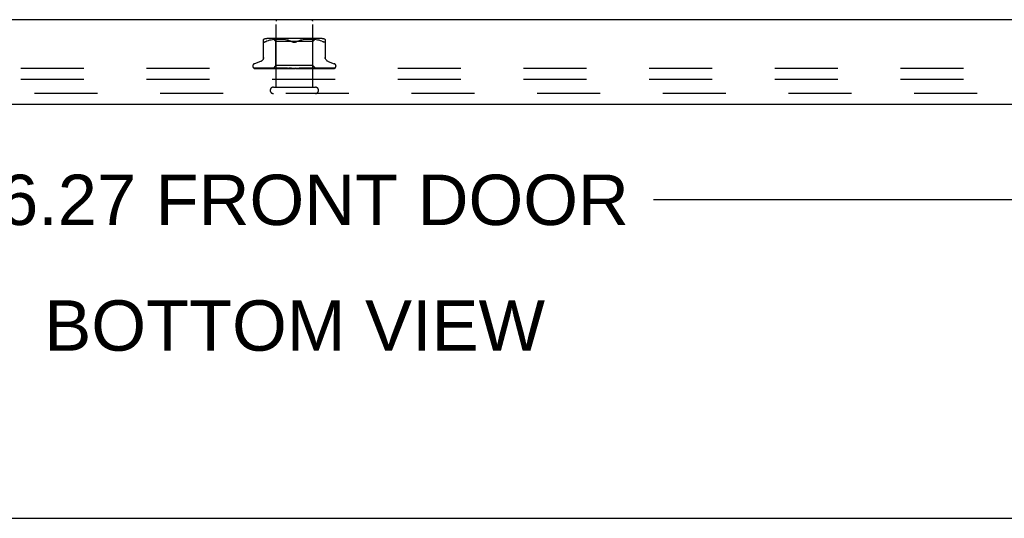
# Model space of a CAD drawing. Header units: inches. Extents: x 0 to 77.3, y 0 to 50.
# Tile 15 of 49: x 63.5 to 70.2, y 0 to 3.4. Entities that reach past the tile are written whole.
import ezdxf

# ---------------------------------------------------------------- set-up
doc = ezdxf.new("R2010")
doc.units = ezdxf.units.IN
doc.header["$LTSCALE"] = 4.25
doc.header["$MEASUREMENT"] = 0
doc.linetypes.add('HIDDEN', pattern=[0.2, 0.1, -0.1])
doc.layers.get('0').update_dxf_attribs({"linetype": 'CONTINUOUS'})
for name, color, linetype in [('DEFAULT_2', 8, 'HIDDEN'), ('DIMENSIONS', 7, 'CONTINUOUS'), ('FRONT_COVER', 7, 'CONTINUOUS')]:
    doc.layers.add(name, color=color, linetype=linetype)
doc.styles.get("Standard").update_dxf_attribs({"font": 'arial.ttf'})
doc.dimstyles.new('DIMSTYLE_1', dxfattribs={"dimtxt": 0.340909, "dimasz": 0.454545, "dimexe": 0.09, "dimexo": 0.07, "dimgap": 0.0375, "dimtad": 0, "dimtih": 1, "dimtoh": 1, "dimzin": 4, "dimdsep": 46, "dimtxsty": 'Standard', "dimblk": '_FILLED', "dimblk1": '_FILLED', "dimblk2": '_FILLED', "dimcen": 0.09, "dimadec": 3, "dimazin": 1, "dimtfac": 1, "dimtdec": 3, "dimtofl": 0, "dimtmove": 0, "dimatfit": 3, "dimldrblk": '_FILLED', "dimfxl": 0, "dimtolj": 1, "dimtzin": 4, "dimarcsym": 0})

# ---------------------------------------------------------------- blocks, each defined once
blk = doc.blocks.new('_FILLED')
at = {"color": 0, "linetype": 'ByBlock'}
blk.add_solid([(0, 0), (-1, 0.2), (-1, -0.2)], dxfattribs=at)
blk = doc.blocks.new('*D9')
at = {"layer": 'DIMENSIONS', "color": 2, "linetype": 'Continuous'}
for p, q in [((57.2399, 2.5988), (57.2399, 1.7466)), ((73.5099, 2.5988), (73.5099, 1.7466)), ((57.2399, 2.1557), (62.9448, 2.1557)), ((73.5099, 2.1557), (67.805, 2.1557))]:
    blk.add_line(p, q, dxfattribs=at)
at = {"layer": 'DIMENSIONS', "color": 2, "linetype": 'Continuous', "xscale": 0.4545454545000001, "yscale": 0.4545454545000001, "zscale": 0.4545454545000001, "rotation": 180}
blk.add_blockref('_FILLED', (57.2399, 2.1557), dxfattribs=at)
at = {"layer": 'DIMENSIONS', "color": 2, "linetype": 'Continuous', "xscale": 0.4545454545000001, "yscale": 0.4545454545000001, "zscale": 0.4545454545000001}
blk.add_blockref('_FILLED', (73.5099, 2.1557), dxfattribs=at)
at = {"layer": 'DIMENSIONS', "color": 2, "linetype": 'Continuous', "insert": (65.3749, 2.3261), "char_height": 0.340909, "width": 4.519263, "attachment_point": 2, "line_spacing_factor": 0.9}
blk.add_mtext('16.27 FRONT DOOR', dxfattribs=at)

msp = doc.modelspace()

# ---------------------------------------------------------------- linework, layer by layer
at = {"color": 7, "linetype": 'Continuous'}
msp.add_line((0, 0), (77.272727, 0), dxfattribs=at)
at = {"layer": 'DEFAULT_2', "color": 8, "linetype": 'HIDDEN'}
for p, q in [((73.299874, 3.045024), (57.449874, 3.045024)), ((73.299874, 2.970024), (57.449874, 2.970024))]:
    msp.add_line(p, q, dxfattribs=at)
at = {"layer": 'FRONT_COVER', "color": 3, "linetype": 'Continuous'}
for p, q in [((73.494874, 3.375024), (57.254874, 3.375024)), ((73.392874, 2.800024), (57.356874, 2.800024))]:
    msp.add_line(p, q, dxfattribs=at)
at = {"layer": 'FRONT_COVER', "color": 8, "linetype": 'HIDDEN'}
for p, q in [((65.250874, 2.918024), (65.250874, 3.365024)), ((65.498874, 2.918024), (65.498874, 3.365024)), ((65.16654, 3.112309), (65.16654, 3.241532)), ((65.189586, 3.229718), (65.181124, 3.226113)), ((65.198446, 3.232784), (65.189556, 3.229708)), ((65.554466, 3.247048), (65.195281, 3.247048)), ((65.207803, 3.235293), (65.198398, 3.232769)), ((65.217359, 3.237295), (65.207751, 3.23528)), ((65.226895, 3.238806), (65.217308, 3.237285)), ((65.236265, 3.23991), (65.226845, 3.238799)), ((65.249624, 3.227048), (65.229624, 3.247048)), ((65.245192, 3.240675), (65.236209, 3.239905)), ((65.253842, 3.241158), (65.245109, 3.240669)), ((65.500124, 3.227048), (65.249624, 3.227048)), ((65.249624, 3.064025), (65.249624, 3.227048)), ((65.262223, 3.241444), (65.253727, 3.241153)), ((65.270535, 3.241527), (65.262079, 3.241441)), ((65.278961, 3.241447), (65.270364, 3.241527)), ((65.287548, 3.241159), (65.278771, 3.241451)), ((65.296434, 3.240656), (65.287349, 3.241168)), ((65.305532, 3.239872), (65.296239, 3.24067)), ((65.314845, 3.238764), (65.305351, 3.23989)), ((65.324236, 3.237262), (65.314691, 3.238785)), ((65.333617, 3.235298), (65.324116, 3.237284)), ((65.34284, 3.232823), (65.333533, 3.235318)), ((65.351689, 3.22976), (65.36029, 3.226113)), ((65.398059, 3.22976), (65.389457, 3.226113)), ((65.406955, 3.232837), (65.398038, 3.229752)), ((65.416214, 3.235318), (65.406907, 3.232823)), ((65.425632, 3.237284), (65.416131, 3.235298)), ((65.435056, 3.238785), (65.425511, 3.237262)), ((65.444396, 3.23989), (65.434902, 3.238764)), ((65.453509, 3.24067), (65.444216, 3.239872)), ((65.462399, 3.241168), (65.453313, 3.240656)), ((65.470976, 3.241451), (65.4622, 3.241159)), ((65.479383, 3.241527), (65.470787, 3.241447)), ((65.487669, 3.241441), (65.479213, 3.241527)), ((65.496021, 3.241153), (65.487524, 3.241444)), ((65.504638, 3.240669), (65.495906, 3.241158)), ((65.500124, 3.227048), (65.520124, 3.247048)), ((65.500124, 3.064025), (65.500124, 3.227048)), ((65.513539, 3.239905), (65.504556, 3.240675)), ((65.522902, 3.238799), (65.513483, 3.23991)), ((65.53244, 3.237285), (65.522852, 3.238806)), ((65.541997, 3.23528), (65.532389, 3.237295)), ((65.55135, 3.232769), (65.541944, 3.235293)), ((65.560191, 3.229708), (65.551302, 3.232784)), ((65.560162, 3.229718), (65.568624, 3.226113)), ((65.583207, 3.241532), (65.583207, 3.112309)), ((65.146882, 3.092575), (65.10459, 3.077182)), ((65.230623, 3.045024), (65.249624, 3.064025)), ((65.500124, 3.064025), (65.249624, 3.064025)), ((65.518365, 3.045784), (65.500124, 3.064025)), ((65.602866, 3.092575), (65.645158, 3.077182)), ((65.093624, 3.06152), (65.093624, 3.06069)), ((65.100972, 3.048453), (65.101636, 3.047967)), ((65.172208, 3.046666), (65.103243, 3.047667)), ((65.104661, 3.045024), (65.379213, 3.045024)), ((65.178979, 3.046666), (65.112468, 3.047667)), ((65.113317, 3.047654), (65.114522, 3.046984)), ((65.179825, 3.046666), (65.114243, 3.047667)), ((65.193123, 3.046666), (65.131185, 3.047667)), ((65.194498, 3.046666), (65.134073, 3.047667)), ((65.158698, 3.047667), (65.158629, 3.047671)), ((65.158723, 3.047666), (65.158698, 3.047667)), ((65.213845, 3.046666), (65.158719, 3.047666)), ((65.162613, 3.047666), (65.162558, 3.047668)), ((65.232086, 3.04581), (65.171923, 3.046666)), ((65.237304, 3.04581), (65.178979, 3.046666)), ((65.247253, 3.04581), (65.193123, 3.046666)), ((65.280794, 3.045809), (65.194079, 3.047666)), ((65.194083, 3.047665), (65.194214, 3.047656)), ((65.194222, 3.047656), (65.201373, 3.046887)), ((65.247503, 3.04581), (65.194498, 3.046666)), ((65.228277, 3.046991), (65.198845, 3.047666)), ((65.261977, 3.04581), (65.213845, 3.046666)), ((65.262314, 3.04581), (65.215701, 3.046666)), ((65.256447, 3.046357), (65.228277, 3.046991)), ((65.232086, 3.045811), (65.23201, 3.045787)), ((65.232034, 3.045811), (65.232061, 3.045787)), ((65.303033, 3.045809), (65.235996, 3.047665)), ((65.235997, 3.047665), (65.23625, 3.047649)), ((65.236257, 3.047648), (65.248785, 3.04645)), ((65.237305, 3.045811), (65.237123, 3.045787)), ((65.237152, 3.045811), (65.237274, 3.045787)), ((65.263605, 3.04699), (65.241465, 3.047665)), ((65.247503, 3.045811), (65.247214, 3.045787)), ((65.247254, 3.045811), (65.24746, 3.045787)), ((65.248785, 3.04645), (65.257603, 3.045632)), ((65.256056, 3.045024), (65.261919, 3.045787)), ((65.281207, 3.045809), (65.256447, 3.046357)), ((65.257603, 3.045632), (65.264333, 3.045024)), ((65.262314, 3.04581), (65.261919, 3.045787)), ((65.261977, 3.04581), (65.262251, 3.045787)), ((65.26737, 3.045024), (65.262251, 3.045787)), ((65.284829, 3.046355), (65.263605, 3.04699)), ((65.273684, 3.045024), (65.280706, 3.045787)), ((65.281207, 3.04581), (65.280706, 3.045787)), ((65.280793, 3.045809), (65.281113, 3.045787)), ((65.287515, 3.045024), (65.281113, 3.045787)), ((65.282981, 3.047662), (65.283245, 3.047645)), ((65.32792, 3.045806), (65.282985, 3.047662)), ((65.283273, 3.047643), (65.290019, 3.047035)), ((65.303511, 3.045808), (65.284829, 3.046355)), ((65.303022, 3.046986), (65.288977, 3.04766)), ((65.290019, 3.047035), (65.300657, 3.046087)), ((65.294969, 3.045024), (65.302897, 3.045787)), ((65.300657, 3.046087), (65.304831, 3.045719)), ((65.303139, 3.045804), (65.302897, 3.045787)), ((65.316531, 3.046351), (65.303022, 3.046986)), ((65.303033, 3.045809), (65.303363, 3.045787)), ((65.303511, 3.045808), (65.303139, 3.045804)), ((65.310818, 3.045024), (65.303363, 3.045787)), ((65.304831, 3.045719), (65.308396, 3.045406)), ((65.308396, 3.045406), (65.311437, 3.045141)), ((65.311437, 3.045141), (65.312786, 3.045024)), ((65.328457, 3.045805), (65.316531, 3.046351)), ((65.319141, 3.045024), (65.32769, 3.045787)), ((65.32792, 3.045806), (65.328198, 3.045787)), ((65.336436, 3.045024), (65.328198, 3.045787)), ((65.363444, 3.045024), (65.333506, 3.047643)), ((65.345375, 3.046949), (65.339977, 3.047618)), ((65.345328, 3.045024), (65.354187, 3.045787)), ((65.350662, 3.046318), (65.345375, 3.046949)), ((65.355404, 3.045772), (65.350662, 3.046318)), ((65.372583, 3.045024), (65.381433, 3.045787)), ((65.378402, 3.045024), (65.378778, 3.045218)), ((65.380174, 3.045786), (65.380212, 3.045816)), ((65.38042, 3.046), (65.380489, 3.046059)), ((65.380567, 3.046124), (65.380654, 3.046195)), ((65.390864, 3.045024), (65.38197, 3.045787)), ((65.385069, 3.045024), (65.644911, 3.045024)), ((65.399921, 3.045024), (65.408441, 3.045787)), ((65.416426, 3.046344), (65.408059, 3.045798)), ((65.408638, 3.045802), (65.408441, 3.045787)), ((65.441859, 3.047657), (65.408638, 3.045801)), ((65.417707, 3.045024), (65.408964, 3.045787)), ((65.44166, 3.047643), (65.4118, 3.045024)), ((65.425873, 3.046978), (65.416426, 3.046344)), ((65.435656, 3.047652), (65.425873, 3.046978)), ((65.426353, 3.045024), (65.434236, 3.045787)), ((65.434044, 3.045808), (65.434725, 3.045787)), ((65.449419, 3.046354), (65.434045, 3.045807)), ((65.434552, 3.045808), (65.434236, 3.045787)), ((65.490792, 3.047664), (65.434552, 3.045808)), ((65.443001, 3.045024), (65.434725, 3.045787)), ((65.441669, 3.047644), (65.441869, 3.047658)), ((65.466865, 3.046989), (65.449419, 3.046354)), ((65.450925, 3.045024), (65.457886, 3.045787)), ((65.457768, 3.045809), (65.458324, 3.045787)), ((65.479588, 3.046356), (65.457769, 3.045809)), ((65.458215, 3.04581), (65.457886, 3.045787)), ((65.494173, 3.046665), (65.458216, 3.045809)), ((65.465833, 3.045024), (65.458324, 3.045787)), ((65.461583, 3.045024), (65.468451, 3.045631)), ((65.48504, 3.047663), (65.466865, 3.046989)), ((65.468451, 3.045631), (65.477522, 3.046449)), ((65.472748, 3.045024), (65.478535, 3.045787)), ((65.477522, 3.046449), (65.490514, 3.047646)), ((65.478458, 3.04581), (65.478906, 3.045787)), ((65.505935, 3.046357), (65.478459, 3.04581)), ((65.478835, 3.04581), (65.478535, 3.045787)), ((65.523299, 3.046666), (65.478835, 3.04581)), ((65.485378, 3.045024), (65.478906, 3.045787)), ((65.504398, 3.046991), (65.479588, 3.046356)), ((65.490519, 3.047646), (65.490801, 3.047664)), ((65.491034, 3.045024), (65.493297, 3.045407)), ((65.493297, 3.045407), (65.495438, 3.045787)), ((65.535441, 3.047666), (65.494173, 3.046665)), ((65.495386, 3.04581), (65.495729, 3.045787)), ((65.545422, 3.046666), (65.495387, 3.04581)), ((65.49568, 3.04581), (65.495438, 3.045787)), ((65.547044, 3.046666), (65.495681, 3.04581)), ((65.49838, 3.045407), (65.495729, 3.045787)), ((65.500929, 3.045024), (65.49838, 3.045407)), ((65.530301, 3.047665), (65.504398, 3.046991)), ((65.53721, 3.046992), (65.505935, 3.046357)), ((65.507947, 3.045811), (65.508183, 3.045787)), ((65.563441, 3.046666), (65.507948, 3.04581)), ((65.508149, 3.045811), (65.507983, 3.045787)), ((65.574637, 3.046666), (65.515691, 3.04581)), ((65.515691, 3.045811), (65.515819, 3.045787)), ((65.515793, 3.045811), (65.515718, 3.045787)), ((65.575205, 3.046666), (65.515794, 3.04581)), ((65.578606, 3.046666), (65.518338, 3.04581)), ((65.518338, 3.045811), (65.518344, 3.045805)), ((65.519086, 3.045024), (65.518338, 3.045811)), ((65.518344, 3.045805), (65.518361, 3.045787)), ((65.518993, 3.046036), (65.527628, 3.046883)), ((65.574254, 3.047666), (65.523299, 3.046666)), ((65.564556, 3.046666), (65.525077, 3.046065)), ((65.527628, 3.046883), (65.535227, 3.047651)), ((65.535234, 3.047652), (65.535437, 3.047665)), ((65.569903, 3.047666), (65.53721, 3.046992)), ((65.602435, 3.047667), (65.545422, 3.046666)), ((65.605843, 3.047667), (65.547044, 3.046666)), ((65.550119, 3.045024), (65.556118, 3.045639)), ((65.626731, 3.047667), (65.563441, 3.046666)), ((65.629073, 3.047667), (65.564556, 3.046666)), ((65.574217, 3.047663), (65.574249, 3.047666)), ((65.641915, 3.047667), (65.574637, 3.046666)), ((65.643108, 3.047667), (65.575205, 3.046666)), ((65.64744, 3.047667), (65.578606, 3.046666)), ((65.606094, 3.047685), (65.605838, 3.047666)), ((65.656124, 3.06152), (65.656124, 3.06069)), ((73.392874, 2.875024), (57.356874, 2.875024)), ((65.232874, 2.918024), (65.516874, 2.918024))]:
    msp.add_line(p, q, dxfattribs=at)
for points in [[(65.170448, 3.222672), (65.169138, 3.222806), (65.168068, 3.223202), (65.167254, 3.223878), (65.166727, 3.22485), (65.16654, 3.226113)], [(65.170448, 3.222672), (65.172002, 3.222806), (65.173821, 3.223202)], [(65.181124, 3.226113), (65.178365, 3.22485), (65.175926, 3.223878), (65.173821, 3.223202)], [(65.36029, 3.226113), (65.35171, 3.229752), (65.342792, 3.232837)], [(65.374874, 3.222675), (65.372487, 3.222762), (65.370049, 3.223046), (65.367572, 3.223531), (65.365097, 3.224207), (65.362663, 3.225066), (65.36029, 3.226113)], [(65.36029, 3.226113), (65.361547, 3.225533), (65.362871, 3.224991), (65.364268, 3.22448), (65.365721, 3.224016), (65.367219, 3.223612), (65.36875, 3.223274), (65.370305, 3.223009), (65.371859, 3.22282), (65.37338, 3.222709), (65.374874, 3.222675)], [(65.374874, 3.222675), (65.376782, 3.222733), (65.378704, 3.222909), (65.38064, 3.223208), (65.382551, 3.223617), (65.384406, 3.224132), (65.386188, 3.22473), (65.38787, 3.225388), (65.389457, 3.226113)], [(65.389457, 3.226113), (65.387082, 3.225066), (65.384647, 3.224205), (65.382171, 3.223529), (65.379694, 3.223046), (65.377257, 3.222762), (65.374874, 3.222675)], [(65.583207, 3.226113), (65.583021, 3.22485), (65.582493, 3.223878), (65.58168, 3.223202), (65.58061, 3.222806), (65.5793, 3.222672), (65.577745, 3.222806), (65.575927, 3.223202), (65.573822, 3.223878), (65.571382, 3.22485), (65.568624, 3.226113)], [(65.16654, 3.120153), (65.166307, 3.116482), (65.165603, 3.112818), (65.16443, 3.109264), (65.162805, 3.105876), (65.160759, 3.102723), (65.158326, 3.099866), (65.155563, 3.097353), (65.152527, 3.095232), (65.149267, 3.093522), (65.147349, 3.092745)], [(65.602398, 3.092745), (65.600481, 3.093522), (65.597221, 3.095232), (65.594184, 3.097353), (65.591422, 3.099866), (65.588989, 3.102723), (65.586942, 3.105876), (65.585318, 3.109264), (65.584144, 3.112818), (65.58344, 3.116482), (65.583207, 3.120153)], [(65.103247, 3.047666), (65.102615, 3.047707), (65.10201, 3.047809), (65.101448, 3.047962), (65.100945, 3.048151), (65.100514, 3.048359)], [(65.100522, 3.048354), (65.101398, 3.04791), (65.102697, 3.047331), (65.104072, 3.046798), (65.105525, 3.046304), (65.107062, 3.04584), (65.108694, 3.045404), (65.110318, 3.045024)], [(65.100937, 3.048478), (65.10092, 3.048489), (65.100972, 3.048453)], [(65.103844, 3.047666), (65.103414, 3.047687), (65.102817, 3.047768), (65.102268, 3.047897), (65.10179, 3.048057), (65.101406, 3.048221), (65.101127, 3.048364), (65.100969, 3.048458), (65.100937, 3.048478)], [(65.101636, 3.047967), (65.101982, 3.04772), (65.102378, 3.047447), (65.102814, 3.047159), (65.10329, 3.046859), (65.103803, 3.046554), (65.104351, 3.046248), (65.104933, 3.045945), (65.105547, 3.045652), (65.106193, 3.045371), (65.106868, 3.045108), (65.107101, 3.045024)], [(65.102684, 3.045859), (65.10282, 3.04579), (65.103692, 3.045394), (65.104661, 3.045024)], [(65.112473, 3.047666), (65.112037, 3.047691), (65.111555, 3.047763), (65.111347, 3.04781)], [(65.111351, 3.04781), (65.112737, 3.04747), (65.114753, 3.047003), (65.116842, 3.046553), (65.118997, 3.04612), (65.121219, 3.045703), (65.123506, 3.045304), (65.125233, 3.045024)], [(65.112917, 3.047878), (65.112861, 3.047898), (65.112813, 3.047917), (65.11288, 3.047885), (65.113053, 3.047796), (65.113317, 3.047654)], [(65.114244, 3.047666), (65.113801, 3.047692), (65.113354, 3.04776), (65.113039, 3.047838), (65.112917, 3.047878)], [(65.114522, 3.046984), (65.115018, 3.046715), (65.11555, 3.046436), (65.116113, 3.046154), (65.116705, 3.045872), (65.117325, 3.045597), (65.117971, 3.045332), (65.118642, 3.045082), (65.118809, 3.045024)], [(65.13119, 3.047666), (65.130938, 3.047679), (65.130727, 3.047706)], [(65.130734, 3.047706), (65.132709, 3.047378), (65.135526, 3.046927), (65.13838, 3.04649), (65.141263, 3.046069), (65.144175, 3.045661), (65.147109, 3.04527), (65.149052, 3.045024)], [(65.13357, 3.047718), (65.133564, 3.047719), (65.133633, 3.047697), (65.133827, 3.047624), (65.134139, 3.047491), (65.13455, 3.047303), (65.135045, 3.047066), (65.136241, 3.046485)], [(65.134071, 3.047666), (65.133819, 3.04768), (65.133621, 3.047707), (65.13357, 3.047718)], [(65.136241, 3.046485), (65.136924, 3.046161), (65.137651, 3.045832), (65.138417, 3.045506), (65.13922, 3.045194), (65.139698, 3.045024)], [(65.158638, 3.047671), (65.161158, 3.047346), (65.16471, 3.046899), (65.168256, 3.046467), (65.17179, 3.046048), (65.175311, 3.045644), (65.17881, 3.045256), (65.180972, 3.045024)], [(65.162558, 3.047668), (65.162564, 3.047667), (65.16269, 3.047643), (65.162967, 3.047567), (65.163383, 3.047423), (65.163909, 3.047214), (65.164508, 3.046955), (65.165171, 3.046656), (65.165882, 3.04633), (65.166643, 3.045984), (65.16747, 3.045625), (65.16835, 3.045269), (65.169013, 3.045024)], [(65.215701, 3.046666), (65.180037, 3.047335), (65.162615, 3.047666)], [(65.198843, 3.047665), (65.199034, 3.04765), (65.199349, 3.047597), (65.199778, 3.04749), (65.200301, 3.047321), (65.200899, 3.047096), (65.201544, 3.046827), (65.202229, 3.046524), (65.203678, 3.045863)], [(65.201373, 3.046887), (65.205493, 3.046456), (65.20956, 3.046038), (65.213572, 3.045636), (65.219865, 3.045024)], [(65.203678, 3.045863), (65.204443, 3.045526), (65.205232, 3.045199), (65.205688, 3.045024)], [(65.230695, 3.045024), (65.230975, 3.045216), (65.231287, 3.045407), (65.231632, 3.045597), (65.23201, 3.045787)], [(65.230997, 3.045024), (65.231311, 3.045297), (65.231571, 3.045513), (65.23178, 3.045672), (65.231933, 3.045772), (65.232026, 3.04581), (65.232034, 3.045811)], [(65.231632, 3.045024), (65.231838, 3.045297), (65.231988, 3.045513), (65.232081, 3.045672), (65.232116, 3.045772), (65.232092, 3.04581), (65.232086, 3.045811)], [(65.232435, 3.045024), (65.232291, 3.045216), (65.232181, 3.045407), (65.232104, 3.045597), (65.232061, 3.045787)], [(65.234167, 3.045024), (65.234859, 3.045216), (65.235583, 3.045407), (65.236337, 3.045597), (65.237123, 3.045787)], [(65.235563, 3.045024), (65.235972, 3.045297), (65.236334, 3.045513), (65.236651, 3.045672), (65.236916, 3.045772), (65.237123, 3.04581), (65.237152, 3.045811)], [(65.239323, 3.045024), (65.238761, 3.045216), (65.238232, 3.045407), (65.237736, 3.045597), (65.237274, 3.045787)], [(65.237443, 3.045024), (65.237535, 3.045297), (65.237569, 3.045513), (65.237542, 3.045672), (65.237458, 3.045772), (65.237305, 3.045811)], [(65.241456, 3.047664), (65.241583, 3.047658), (65.242032, 3.047607), (65.242582, 3.047494), (65.243212, 3.04731), (65.243894, 3.047063), (65.244612, 3.046764), (65.245343, 3.046432)], [(65.242723, 3.045024), (65.243804, 3.045216), (65.244913, 3.045407), (65.246049, 3.045597), (65.247214, 3.045787)], [(65.245163, 3.045024), (65.245654, 3.045297), (65.246104, 3.045513), (65.246518, 3.045672), (65.246886, 3.045772), (65.247198, 3.04581), (65.247254, 3.045811)], [(65.245343, 3.046432), (65.246823, 3.045723), (65.247573, 3.045374), (65.248382, 3.045024)], [(65.25111, 3.045024), (65.25015, 3.045216), (65.249221, 3.045407), (65.248325, 3.045597), (65.24746, 3.045787)], [(65.248222, 3.045024), (65.248196, 3.045297), (65.248112, 3.045513), (65.247967, 3.045672), (65.247767, 3.045772), (65.247503, 3.045811)], [(65.259452, 3.045024), (65.260006, 3.045297), (65.260528, 3.045513), (65.261024, 3.045672), (65.261481, 3.045772), (65.261888, 3.04581), (65.261977, 3.04581)], [(65.263578, 3.045024), (65.263435, 3.045297), (65.263237, 3.045513), (65.262979, 3.045672), (65.26267, 3.045772), (65.262314, 3.04581)], [(65.277912, 3.045024), (65.278514, 3.045298), (65.279089, 3.045515), (65.279642, 3.045673), (65.280166, 3.045771), (65.280655, 3.045809), (65.280793, 3.045809)], [(65.282957, 3.045024), (65.282702, 3.045297), (65.282396, 3.045513), (65.282035, 3.045672), (65.281629, 3.045772), (65.281207, 3.04581)], [(65.288959, 3.04766), (65.289559, 3.047601), (65.290232, 3.047466), (65.290935, 3.047256), (65.291624, 3.046995), (65.292294, 3.046697), (65.292933, 3.04638), (65.293546, 3.046056), (65.294143, 3.045733), (65.294737, 3.045416), (65.295342, 3.045109), (65.295519, 3.045024)], [(65.299877, 3.045024), (65.300496, 3.045297), (65.301104, 3.045513), (65.301707, 3.045672), (65.302291, 3.045772), (65.302841, 3.04581), (65.303033, 3.045809)], [(65.305658, 3.045024), (65.30533, 3.045278), (65.304963, 3.045484), (65.304554, 3.045641), (65.304111, 3.045749), (65.30364, 3.045803), (65.303511, 3.045808)], [(65.324553, 3.045024), (65.325171, 3.045297), (65.325789, 3.045513), (65.326414, 3.045672), (65.32703, 3.045772), (65.327623, 3.04581), (65.32792, 3.045806)], [(65.328457, 3.045805), (65.32828, 3.04581), (65.32769, 3.045787)], [(65.33086, 3.045024), (65.330413, 3.045297), (65.32993, 3.045513), (65.329404, 3.045672), (65.328849, 3.045772), (65.328457, 3.045805)], [(65.33989, 3.047627), (65.340316, 3.047566), (65.34098, 3.047411), (65.341619, 3.047197), (65.342198, 3.04695), (65.342722, 3.046683), (65.343187, 3.046412), (65.343609, 3.046144), (65.344002, 3.045879), (65.344377, 3.045622), (65.344745, 3.045374), (65.345131, 3.045126), (65.345301, 3.045024)], [(65.351047, 3.045024), (65.351642, 3.045297), (65.352248, 3.045513), (65.352873, 3.045672), (65.353499, 3.045772), (65.354113, 3.04581), (65.354719, 3.045787)], [(65.355404, 3.045772), (65.354801, 3.04581), (65.354187, 3.045787)], [(65.357654, 3.045024), (65.357133, 3.045297), (65.356585, 3.045513), (65.356004, 3.045672), (65.355404, 3.045772)], [(65.381153, 3.046563), (65.380858, 3.046369), (65.380469, 3.046126), (65.380063, 3.045887), (65.379637, 3.045651), (65.37919, 3.045419), (65.378778, 3.045218)], [(65.378778, 3.045218), (65.378952, 3.045297), (65.379525, 3.045513), (65.380126, 3.045672), (65.380741, 3.045772), (65.381353, 3.04581), (65.38197, 3.045787)], [(65.379214, 3.045024), (65.379462, 3.045193), (65.379662, 3.045342), (65.379828, 3.045475), (65.379947, 3.045576), (65.380033, 3.045653), (65.380089, 3.045703)], [(65.380089, 3.045703), (65.380213, 3.045816), (65.380257, 3.045857), (65.380306, 3.0459)], [(65.380212, 3.045816), (65.380429, 3.046006), (65.380613, 3.046161), (65.380852, 3.046349), (65.381153, 3.046563)], [(65.38075, 3.046271), (65.380856, 3.046352), (65.380974, 3.046439), (65.381106, 3.046531), (65.381164, 3.046571)], [(65.381164, 3.046571), (65.381498, 3.04678), (65.381906, 3.047002), (65.382373, 3.047212), (65.382894, 3.047396), (65.383464, 3.047541), (65.384061, 3.047633), (65.384653, 3.047667), (65.385239, 3.047643)], [(65.385069, 3.045024), (65.384494, 3.045297), (65.383902, 3.045513), (65.383286, 3.045672), (65.382663, 3.045772), (65.382047, 3.04581), (65.381433, 3.045787)], [(65.40563, 3.045024), (65.406116, 3.045297), (65.406634, 3.045513), (65.40719, 3.045672), (65.40777, 3.045772), (65.408058, 3.045799)], [(65.408058, 3.045799), (65.408359, 3.04581), (65.408963, 3.045787)], [(65.412117, 3.045024), (65.411507, 3.045297), (65.410892, 3.045513), (65.410264, 3.045672), (65.40964, 3.045772), (65.409034, 3.04581), (65.408638, 3.045802)], [(65.429546, 3.045024), (65.429805, 3.045163), (65.430313, 3.045451), (65.431307, 3.04604)], [(65.431307, 3.04604), (65.431823, 3.046338), (65.43237, 3.046632), (65.432959, 3.046917), (65.433584, 3.047175), (65.434247, 3.047396), (65.434913, 3.047555), (65.43555, 3.047643), (65.435696, 3.047654)], [(65.431746, 3.045024), (65.43215, 3.045297), (65.432595, 3.045513), (65.433086, 3.045672), (65.43361, 3.045772), (65.434044, 3.045808)], [(65.437818, 3.045024), (65.437196, 3.045297), (65.43658, 3.045513), (65.435964, 3.045672), (65.435361, 3.045772), (65.434787, 3.04581), (65.434552, 3.045808)], [(65.455807, 3.045024), (65.456114, 3.045297), (65.45647, 3.045513), (65.456878, 3.045672), (65.457328, 3.045772), (65.457768, 3.045809)], [(65.461244, 3.045024), (65.460633, 3.045297), (65.460039, 3.045513), (65.459455, 3.045672), (65.458895, 3.045772), (65.458374, 3.04581), (65.458215, 3.04581)], [(65.476942, 3.045024), (65.477142, 3.045297), (65.477395, 3.045513), (65.477706, 3.045672), (65.478065, 3.045772), (65.478458, 3.04581)], [(65.478245, 3.045024), (65.478888, 3.045318), (65.479556, 3.045645)], [(65.481548, 3.045024), (65.48097, 3.045297), (65.480419, 3.045513), (65.479889, 3.045672), (65.479393, 3.045772), (65.478944, 3.04581), (65.478835, 3.04581)], [(65.479556, 3.045645), (65.480908, 3.046325), (65.481606, 3.046659), (65.482323, 3.046972), (65.483039, 3.047243), (65.483744, 3.047459), (65.484391, 3.047596), (65.484942, 3.047657), (65.485052, 3.047663)], [(65.494389, 3.045024), (65.494473, 3.045297), (65.494616, 3.045513), (65.494818, 3.045672), (65.495073, 3.045772), (65.495386, 3.04581)], [(65.497998, 3.045024), (65.497473, 3.045297), (65.496984, 3.045513), (65.496528, 3.045672), (65.496113, 3.045772), (65.495751, 3.04581), (65.49568, 3.04581)], [(65.505121, 3.045024), (65.505886, 3.045216), (65.506618, 3.045407), (65.507317, 3.045597), (65.507983, 3.045787)], [(65.507516, 3.045024), (65.507482, 3.045297), (65.507508, 3.045513), (65.507594, 3.045672), (65.507736, 3.045772), (65.507947, 3.045811)], [(65.509997, 3.045024), (65.509544, 3.045297), (65.509136, 3.045513), (65.50877, 3.045672), (65.508452, 3.045772), (65.508191, 3.04581), (65.508149, 3.045811)], [(65.511923, 3.045024), (65.511032, 3.045216), (65.510112, 3.045407), (65.509162, 3.045597), (65.508183, 3.045787)], [(65.50825, 3.045024), (65.51067, 3.045247), (65.518993, 3.046036)], [(65.514501, 3.045024), (65.514856, 3.045216), (65.515177, 3.045407), (65.515464, 3.045597), (65.515718, 3.045787)], [(65.515849, 3.045024), (65.515698, 3.045297), (65.515607, 3.045513), (65.515573, 3.045672), (65.515598, 3.045772), (65.515691, 3.045811)], [(65.517112, 3.045024), (65.516748, 3.045297), (65.516436, 3.045513), (65.516172, 3.045672), (65.515962, 3.045772), (65.515811, 3.04581), (65.515793, 3.045811)], [(65.517965, 3.045024), (65.517476, 3.045216), (65.516956, 3.045407), (65.516404, 3.045597), (65.515819, 3.045787)], [(65.518834, 3.045024), (65.518766, 3.045216), (65.518665, 3.045407), (65.51853, 3.045597), (65.518361, 3.045787)], [(65.523372, 3.045024), (65.523526, 3.045084), (65.524372, 3.045439), (65.525193, 3.045809)], [(65.525193, 3.045809), (65.526783, 3.046545), (65.527543, 3.046878), (65.528271, 3.04717), (65.528935, 3.047398), (65.529515, 3.047555), (65.52998, 3.047638), (65.530303, 3.047665)], [(65.556118, 3.045639), (65.559901, 3.046042), (65.563718, 3.04646), (65.567568, 3.046892), (65.574208, 3.047662)], [(65.56324, 3.045024), (65.563771, 3.045223), (65.564604, 3.045561), (65.5654, 3.045908), (65.566875, 3.046575)], [(65.566875, 3.046575), (65.567554, 3.046878), (65.568182, 3.047143), (65.568751, 3.047362), (65.569227, 3.047521), (65.569588, 3.047616), (65.569816, 3.047657), (65.569903, 3.047665), (65.569905, 3.047666)], [(65.585685, 3.045024), (65.58774, 3.045262), (65.590969, 3.045651), (65.594199, 3.046056), (65.59742, 3.046476), (65.600632, 3.04691), (65.60383, 3.047359), (65.606085, 3.047684)], [(65.596386, 3.045024), (65.596621, 3.045107), (65.597524, 3.045451), (65.598378, 3.045809), (65.599166, 3.046162), (65.60055, 3.046808)], [(65.60055, 3.046808), (65.601143, 3.047082), (65.601674, 3.047319), (65.60211, 3.047499), (65.602297, 3.047569)], [(65.602297, 3.047569), (65.602425, 3.047614), (65.602611, 3.047671), (65.602665, 3.047683), (65.602581, 3.047673), (65.602437, 3.047666)], [(65.613677, 3.045024), (65.615507, 3.045283), (65.618125, 3.045677), (65.620699, 3.046088), (65.623224, 3.046514), (65.625699, 3.046955), (65.628119, 3.04741), (65.629801, 3.047742)], [(65.621602, 3.045024), (65.622233, 3.04525), (65.622963, 3.04554), (65.623664, 3.045842), (65.62433, 3.04615), (65.624961, 3.046457), (65.625551, 3.046754), (65.626577, 3.047282)], [(65.626577, 3.047282), (65.626993, 3.047492), (65.627329, 3.047656), (65.627554, 3.047757), (65.62761, 3.047781)], [(65.62761, 3.047781), (65.627641, 3.047792), (65.627587, 3.047776), (65.627399, 3.047732), (65.627076, 3.047685), (65.626733, 3.047666)], [(65.629802, 3.047741), (65.629531, 3.047697), (65.629068, 3.047666)], [(65.63312, 3.045024), (65.634769, 3.045339), (65.63672, 3.045749), (65.638589, 3.04618), (65.640377, 3.04663), (65.642087, 3.047101), (65.643713, 3.047594), (65.644818, 3.047958)], [(65.637974, 3.045024), (65.638631, 3.045265), (65.639347, 3.045558), (65.64003, 3.045867), (65.640675, 3.046184), (65.641282, 3.046504), (65.64185, 3.04682), (65.642372, 3.047126), (65.642847, 3.047414), (65.643604, 3.047885)], [(65.643948, 3.048095), (65.643978, 3.048112), (65.643983, 3.048116), (65.643863, 3.048059), (65.643621, 3.047964), (65.643263, 3.047851), (65.64281, 3.04775), (65.642289, 3.047684), (65.641914, 3.047666)], [(65.644809, 3.047954), (65.644752, 3.047935), (65.644261, 3.0478), (65.643682, 3.047703), (65.643103, 3.047666)], [(65.643415, 3.045024), (65.644937, 3.04548), (65.646247, 3.045951), (65.64748, 3.046477), (65.648661, 3.047073), (65.64981, 3.047777), (65.650937, 3.048644), (65.651781, 3.049469)], [(65.643604, 3.047885), (65.643852, 3.048037), (65.643948, 3.048095)], [(65.644914, 3.045024), (65.645251, 3.045149), (65.645674, 3.045317), (65.646086, 3.045495), (65.646487, 3.04568), (65.646875, 3.045871), (65.647252, 3.046068), (65.647615, 3.046269), (65.647965, 3.046473), (65.648301, 3.046679), (65.648624, 3.046887), (65.648934, 3.047095), (65.649231, 3.047303), (65.649513, 3.047509), (65.649781, 3.047714), (65.650033, 3.047914), (65.650271, 3.048109), (65.650493, 3.048298), (65.650698, 3.048479), (65.650886, 3.048649), (65.651059, 3.048809), (65.65121, 3.048953), (65.651333, 3.049073)], [(65.651333, 3.049073), (65.651599, 3.049332), (65.65161, 3.049343), (65.651588, 3.049322), (65.651525, 3.049263), (65.651401, 3.049155), (65.651239, 3.049021), (65.651048, 3.048875), (65.650834, 3.048725), (65.650605, 3.048579), (65.65036, 3.048437), (65.650099, 3.048301), (65.649824, 3.048175), (65.649534, 3.048059), (65.649232, 3.047955), (65.64892, 3.047865), (65.648599, 3.047791), (65.648269, 3.047733), (65.647933, 3.047693), (65.647593, 3.04767), (65.647437, 3.047666)]]:
    msp.add_lwpolyline(points, dxfattribs=at)
for centre, radius, start, end in [((65.260874, 3.365024), 0.01, 89.9999973, 180), ((65.488874, 3.365024), 0.01, 0, 90.0000027), ((65.195281, 3.16947), 0.077578, 90, 112.0760652), ((65.554466, 3.16947), 0.077578, 67.9239348, 90), ((65.11029, 3.06152), 0.016667, 110, 180), ((65.639457, 3.06152), 0.016667, 0, 70), ((65.11029, 3.06069), 0.016667, 180, 242.8512306), ((65.639457, 3.06069), 0.016667, 317.7646594, 360), ((65.232874, 2.896524), 0.0215, 89.9999993, 270.0000001), ((65.516874, 2.896524), 0.0215, 269.9999999, 90.0000007)]:
    msp.add_arc(centre, radius, start, end, dxfattribs=at)

# ---------------------------------------------------------------- texts
at = {"layer": 'DIMENSIONS', "color": 2, "linetype": 'Continuous', "insert": (65.376968, 1.475471), "char_height": 0.34090909, "width": 3.37867523, "attachment_point": 2, "line_spacing_factor": 0.9}
msp.add_mtext('BOTTOM VIEW', dxfattribs=at)

# ---------------------------------------------------------------- dimensions: what is measured, and where the dimension line sits
at = {"layer": 'DIMENSIONS', "color": 2, "linetype": 'Continuous'}
dim = msp.add_linear_dim(base=(73.509874, 2.155667), p1=(57.239874, 2.668842), p2=(73.509874, 2.668842), text='<> FRONT DOOR', dimstyle='DIMSTYLE_1', dxfattribs=at)
dim.commit()
dim.dimension.update_dxf_attribs({"geometry": '*D9', "text_midpoint": (65.374874, 2.155667), "dimtype": 160})

doc.saveas('drawing.dxf')
